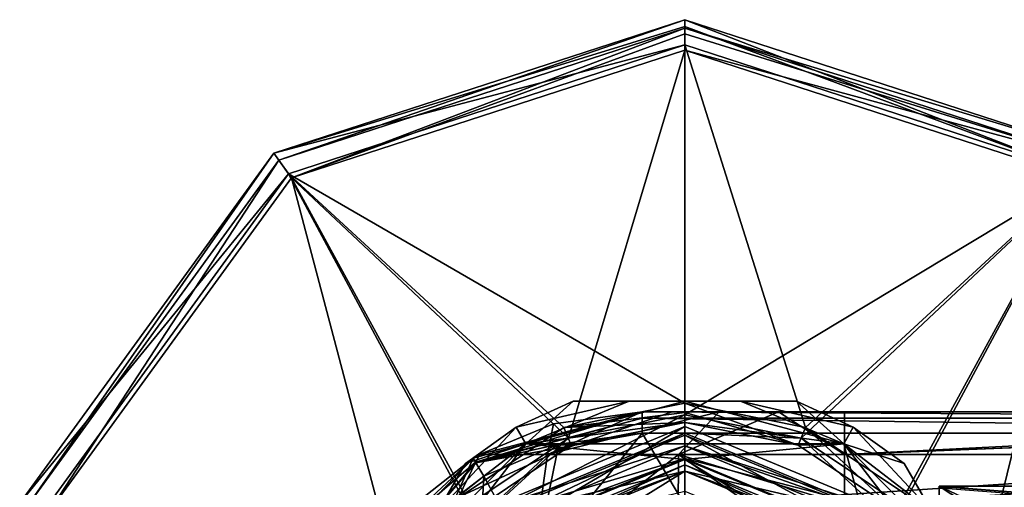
# Model space of a CAD drawing. Header units: millimetres. Extents: x -106 to 198, y -388 to 267.
# Tile 28 of 256: x -106 to -60, y 31 to 54. Entities that reach past the tile are written whole.
import ezdxf

# ---------------------------------------------------------------- set-up
doc = ezdxf.new("R2010")
doc.units = ezdxf.units.MM
doc.header["$LTSCALE"] = 52.148148
for name, color, linetype in [('106', 7, 'CONTINUOUS'), ('125', 7, 'CONTINUOUS'), ('126', 7, 'CONTINUOUS'), ('130', 7, 'CONTINUOUS'), ('145', 7, 'CONTINUOUS'), ('146', 7, 'CONTINUOUS'), ('18', 7, 'CONTINUOUS'), ('218', 7, 'CONTINUOUS'), ('227', 7, 'CONTINUOUS'), ('5474', 7, 'CONTINUOUS'), ('5475', 7, 'CONTINUOUS'), ('5476', 7, 'CONTINUOUS'), ('5477', 7, 'CONTINUOUS'), ('5478', 7, 'CONTINUOUS'), ('5479', 7, 'CONTINUOUS'), ('5480', 7, 'CONTINUOUS'), ('5481', 7, 'CONTINUOUS'), ('5482', 7, 'CONTINUOUS'), ('5483', 7, 'CONTINUOUS'), ('5484', 7, 'CONTINUOUS'), ('5485', 7, 'CONTINUOUS'), ('5486', 7, 'CONTINUOUS'), ('5487', 7, 'CONTINUOUS'), ('5488', 7, 'CONTINUOUS'), ('5489', 7, 'CONTINUOUS'), ('5490', 7, 'CONTINUOUS'), ('5491', 7, 'CONTINUOUS'), ('5492', 7, 'CONTINUOUS'), ('5493', 7, 'CONTINUOUS'), ('5494', 7, 'CONTINUOUS'), ('5495', 7, 'CONTINUOUS'), ('5519', 7, 'CONTINUOUS'), ('5531', 7, 'CONTINUOUS'), ('5636', 7, 'CONTINUOUS'), ('5637', 7, 'CONTINUOUS'), ('5643', 7, 'CONTINUOUS'), ('5644', 7, 'CONTINUOUS'), ('5647', 7, 'CONTINUOUS'), ('5648', 7, 'CONTINUOUS'), ('700', 7, 'CONTINUOUS'), ('701', 7, 'CONTINUOUS'), ('736', 7, 'CONTINUOUS'), ('738', 7, 'CONTINUOUS'), ('769', 7, 'CONTINUOUS'), ('771', 7, 'CONTINUOUS'), ('772', 7, 'CONTINUOUS'), ('773', 7, 'CONTINUOUS'), ('777', 7, 'CONTINUOUS'), ('780', 7, 'CONTINUOUS'), ('781', 7, 'CONTINUOUS'), ('782', 7, 'CONTINUOUS'), ('788', 7, 'CONTINUOUS'), ('789', 7, 'CONTINUOUS'), ('793', 7, 'CONTINUOUS'), ('9', 7, 'CONTINUOUS')]:
    doc.layers.add(name, color=color, linetype=linetype)

msp = doc.modelspace()

# ---------------------------------------------------------------- linework, layer by layer
at = {"layer": '106', "linetype": 'CONTINUOUS'}
for points in [[(-23.452, 35, -19.5), (-23.452, 34.707, -20.207), (-77.006, 35, -19.5), (-23.452, 35, -19.5)], [(-77.006, 35, -19.5), (-23.452, 34.707, -20.207), (-77.006, 34.707, -20.207), (-77.006, 35, -19.5)], [(-23.452, 34, -20.5), (-77.006, 34, -20.5), (-77.006, 34.707, -20.207), (-23.452, 34, -20.5)], [(-23.452, 34.707, -20.207), (-23.452, 34, -20.5), (-77.006, 34.707, -20.207), (-23.452, 34.707, -20.207)]]:
    msp.add_3dface(points, dxfattribs=at)
at = {"layer": '125', "linetype": 'CONTINUOUS'}
for points in [[(-81.478, 32.99, -12.014), (-77.006, 35, -19.5), (-81.198, 34.438, -19.441), (-81.478, 32.99, -12.014)], [(-77.006, 35, -19.5), (-81.478, 32.99, -12.014), (-75.6, 35, -16.682), (-77.006, 35, -19.5)], [(-81.478, 32.99, -12.014), (-75.301, 32.99, -6.852), (-73.382, 35, -14.437), (-81.478, 32.99, -12.014)], [(-75.6, 35, -16.682), (-81.478, 32.99, -12.014), (-73.382, 35, -14.437), (-75.6, 35, -16.682)], [(-75.301, 32.99, -6.852), (-67.467, 32.99, -5), (-70.576, 35, -12.995), (-75.301, 32.99, -6.852)], [(-73.382, 35, -14.437), (-75.301, 32.99, -6.852), (-70.576, 35, -12.995), (-73.382, 35, -14.437)], [(-70.576, 35, -12.995), (-67.467, 32.99, -5), (-67.467, 35, -12.5), (-70.576, 35, -12.995)], [(-84.693, 32.99, -19.412), (-81.478, 32.99, -12.014), (-81.198, 34.438, -19.441), (-84.693, 32.99, -19.412)], [(-84.693, 32.99, -19.412), (-84.993, 32.815, -19.41), (-87.381, 27.493, -11.003), (-84.693, 32.99, -19.412)], [(-81.478, 32.99, -12.014), (-84.693, 32.99, -19.412), (-87.381, 27.493, -11.003), (-81.478, 32.99, -12.014)], [(-82.247, 27.493, -4.885), (-81.478, 32.99, -12.014), (-87.381, 27.493, -11.003), (-82.247, 27.493, -4.885)], [(-75.301, 32.99, -6.852), (-81.478, 32.99, -12.014), (-82.247, 27.493, -4.885), (-75.301, 32.99, -6.852)], [(-75.332, 27.493, -0.892), (-75.301, 32.99, -6.852), (-82.247, 27.493, -4.885), (-75.332, 27.493, -0.892)], [(-67.467, 27.493, 0.494), (-75.301, 32.99, -6.852), (-75.332, 27.493, -0.892), (-67.467, 27.493, 0.494)], [(-67.467, 32.99, -5), (-75.301, 32.99, -6.852), (-67.467, 30.607, -1.893), (-67.467, 32.99, -5)], [(-67.467, 30.607, -1.893), (-75.301, 32.99, -6.852), (-67.467, 27.493, 0.494), (-67.467, 30.607, -1.893)], [(-87.381, 27.493, -11.003), (-84.993, 32.815, -19.41), (-90.112, 27.493, -18.507), (-87.381, 27.493, -11.003)]]:
    msp.add_3dface(points, dxfattribs=at)
at = {"layer": '126', "linetype": 'CONTINUOUS'}
for points in [[(-67.467, 32.99, -5), (-27.821, 35, -12.5), (-67.467, 35, -12.5), (-67.467, 32.99, -5)], [(-27.821, 35, -12.5), (-67.467, 32.99, -5), (-29.873, 34.509, -8.693), (-27.821, 35, -12.5)], [(-29.873, 34.509, -8.693), (-67.467, 32.99, -5), (-29.889, 34.496, -8.645), (-29.873, 34.509, -8.693)], [(-29.889, 34.496, -8.645), (-67.467, 32.99, -5), (-30.5, 32.99, -5), (-29.889, 34.496, -8.645)], [(-67.467, 32.99, -5), (-67.467, 30.607, -1.893), (-30.5, 32.99, -5), (-67.467, 32.99, -5)], [(-30.5, 32.99, -5), (-67.467, 30.607, -1.893), (-30.355, 31.783, -3.218), (-30.5, 32.99, -5)], [(-30.355, 31.783, -3.218), (-67.467, 30.607, -1.893), (-29.92, 30.142, -1.448), (-30.355, 31.783, -3.218)]]:
    msp.add_3dface(points, dxfattribs=at)
at = {"layer": '130', "linetype": 'CONTINUOUS'}
msp.add_3dface([(-90.112, 27.493, -18.507), (-84.993, 32.815, -19.41), (-88.038, 30.408, -19.375), (-90.112, 27.493, -18.507)], dxfattribs=at)
at = {"layer": '145', "linetype": 'CONTINUOUS'}
for points in [[(-77.006, 35, -19.5), (-84.993, 32.815, -19.41), (-84.693, 32.99, -19.412), (-77.006, 35, -19.5)], [(-84.993, 32.815, -19.41), (-77.006, 35, -19.5), (-84.875, 32.618, -20.143), (-84.993, 32.815, -19.41)], [(-77.006, 35, -19.5), (-77.006, 34.707, -20.207), (-84.875, 32.618, -20.143), (-77.006, 35, -19.5)], [(-77.006, 35, -19.5), (-84.693, 32.99, -19.412), (-81.198, 34.438, -19.441), (-77.006, 35, -19.5)], [(-84.875, 32.618, -20.143), (-77.006, 34.707, -20.207), (-84.86, 32.594, -20.174), (-84.875, 32.618, -20.143)], [(-77.006, 34.707, -20.207), (-77.006, 34, -20.5), (-84.86, 32.594, -20.174), (-77.006, 34.707, -20.207)], [(-77.006, 34, -20.5), (-80.937, 33.474, -20.5), (-84.86, 32.594, -20.174), (-77.006, 34, -20.5)], [(-80.937, 33.474, -20.5), (-84.481, 31.961, -20.5), (-84.86, 32.594, -20.174), (-80.937, 33.474, -20.5)]]:
    msp.add_3dface(points, dxfattribs=at)
at = {"layer": '146', "linetype": 'CONTINUOUS'}
for points in [[(-88.038, 30.408, -19.375), (-84.993, 32.815, -19.41), (-88.699, 29.337, -20.143), (-88.038, 30.408, -19.375)], [(-84.993, 32.815, -19.41), (-84.875, 32.618, -20.143), (-88.699, 29.337, -20.143), (-84.993, 32.815, -19.41)], [(-84.875, 32.618, -20.143), (-87.323, 29.72, -20.5), (-88.699, 29.337, -20.143), (-84.875, 32.618, -20.143)], [(-87.323, 29.72, -20.5), (-84.875, 32.618, -20.143), (-84.86, 32.594, -20.174), (-87.323, 29.72, -20.5)], [(-84.481, 31.961, -20.5), (-87.323, 29.72, -20.5), (-84.86, 32.594, -20.174), (-84.481, 31.961, -20.5)]]:
    msp.add_3dface(points, dxfattribs=at)
at = {"layer": '18', "linetype": 'CONTINUOUS'}
for points in [[(-63, 7.059, -17), (-20.409, 3.517, -17), (-63, 31.5, -17), (-63, 7.059, -17)], [(-63, 31.5, -17), (-20.409, 3.517, -17), (-20.5, 11.5, -17), (-63, 31.5, -17)], [(-20.5, 31.5, -17), (-63, 31.5, -17), (-20.5, 11.5, -17), (-20.5, 31.5, -17)]]:
    msp.add_3dface(points, dxfattribs=at)
at = {"layer": '218', "linetype": 'CONTINUOUS'}
for points in [[(-20.5, 31.5, -12.5), (-20.5, 28.132, -4.368), (-63, 31.5, -12.5), (-20.5, 31.5, -12.5)], [(-63, 31.5, -12.5), (-20.5, 28.132, -4.368), (-63, 31.475, -11.748), (-63, 31.5, -12.5)], [(-20.5, 28.132, -4.368), (-63, 31.402, -11), (-63, 31.475, -11.748), (-20.5, 28.132, -4.368)]]:
    msp.add_3dface(points, dxfattribs=at)
at = {"layer": '227', "linetype": 'CONTINUOUS'}
for points in [[(-63, 7.059, -17), (-63, 31.5, -17), (-63, 7.059, -12.5), (-63, 7.059, -17)], [(-63, 7.059, -12.5), (-63, 31.5, -17), (-63, 7.084, -11.748), (-63, 7.059, -12.5)], [(-63, 31.5, -17), (-63, 7.158, -11), (-63, 7.084, -11.748), (-63, 31.5, -17)], [(-63, 7.158, -11), (-63, 31.5, -17), (-63, 31.402, -11), (-63, 7.158, -11)], [(-63, 31.402, -11), (-63, 31.5, -17), (-63, 31.475, -11.748), (-63, 31.402, -11)], [(-63, 31.5, -17), (-63, 31.5, -12.5), (-63, 31.475, -11.748), (-63, 31.5, -17)]]:
    msp.add_3dface(points, dxfattribs=at)
at = {"layer": '5474', "linetype": 'CONTINUOUS'}
for points in [[(-75, 53.5, -56), (-94.397, 47.198, -56), (-75, 53.5, -51.492), (-75, 53.5, -56)], [(-75, 53.5, -51.492), (-94.397, 47.198, -56), (-94.397, 47.198, -51.492), (-75, 53.5, -51.492)], [(-94.397, 47.198, -56), (-106.385, 30.698, -56), (-94.397, 47.198, -51.492), (-94.397, 47.198, -56)], [(-94.397, 47.198, -51.492), (-106.385, 30.698, -56), (-106.385, 30.698, -51.492), (-94.397, 47.198, -51.492)]]:
    msp.add_3dface(points, dxfattribs=at)
at = {"layer": '5475', "linetype": 'CONTINUOUS'}
for points in [[(-94.162, 46.874, -56), (-75, 53.1, -56), (-94.162, 46.874, -51.503), (-94.162, 46.874, -56)], [(-94.162, 46.874, -51.503), (-75, 53.1, -56), (-75, 53.1, -51.503), (-94.162, 46.874, -51.503)], [(-106.004, 30.574, -56), (-94.162, 46.874, -56), (-106.004, 30.574, -51.503), (-106.004, 30.574, -56)], [(-106.004, 30.574, -51.503), (-94.162, 46.874, -56), (-94.162, 46.874, -51.503), (-106.004, 30.574, -51.503)]]:
    msp.add_3dface(points, dxfattribs=at)
at = {"layer": '5476', "linetype": 'CONTINUOUS'}
for points in [[(-84.546, 30.046, -36.4), (-75, 34, -36.4), (-84.546, 30.046, -40), (-84.546, 30.046, -36.4)], [(-84.546, 30.046, -40), (-75, 34, -36.4), (-75, 34, -40), (-84.546, 30.046, -40)]]:
    msp.add_3dface(points, dxfattribs=at)
at = {"layer": '5477', "linetype": 'CONTINUOUS'}
for points in [[(-84.546, 30.046, -40), (-75, 34, -40), (-84.122, 29.622, -40), (-84.546, 30.046, -40)], [(-75, 34, -40), (-75, 33.4, -40), (-84.122, 29.622, -40), (-75, 34, -40)], [(-75, 34, -40), (-65.454, 30.046, -40), (-75, 33.4, -40), (-75, 34, -40)], [(-75, 33.4, -40), (-65.454, 30.046, -40), (-65.878, 29.622, -40), (-75, 33.4, -40)]]:
    msp.add_3dface(points, dxfattribs=at)
at = {"layer": '5478', "linetype": 'CONTINUOUS'}
for points in [[(-84.122, 29.622, -40), (-75, 33.4, -40), (-84.122, 29.622, -36), (-84.122, 29.622, -40)], [(-84.122, 29.622, -36), (-75, 33.4, -40), (-75, 33.4, -36), (-84.122, 29.622, -36)]]:
    msp.add_3dface(points, dxfattribs=at)
at = {"layer": '5479', "linetype": 'CONTINUOUS'}
for points in [[(-75, 53.5, -56), (-75, 53.5, -51.492), (-55.603, 47.198, -51.492), (-75, 53.5, -56)], [(-55.603, 47.198, -56), (-75, 53.5, -56), (-55.603, 47.198, -51.492), (-55.603, 47.198, -56)]]:
    msp.add_3dface(points, dxfattribs=at)
at = {"layer": '5480', "linetype": 'CONTINUOUS'}
for points in [[(-75, 53.1, -51.503), (-75, 53.1, -56), (-55.838, 46.874, -56), (-75, 53.1, -51.503)], [(-55.838, 46.874, -51.503), (-75, 53.1, -51.503), (-55.838, 46.874, -56), (-55.838, 46.874, -51.503)]]:
    msp.add_3dface(points, dxfattribs=at)
at = {"layer": '5481', "linetype": 'CONTINUOUS'}
for points in [[(-75, 34, -40), (-75, 34, -36.4), (-65.454, 30.046, -36.4), (-75, 34, -40)], [(-65.454, 30.046, -40), (-75, 34, -40), (-65.454, 30.046, -36.4), (-65.454, 30.046, -40)]]:
    msp.add_3dface(points, dxfattribs=at)
at = {"layer": '5482', "linetype": 'CONTINUOUS'}
for points in [[(-75, 33.4, -40), (-65.878, 29.622, -40), (-75, 33.4, -36), (-75, 33.4, -40)], [(-75, 33.4, -36), (-65.878, 29.622, -40), (-65.878, 29.622, -36), (-75, 33.4, -36)]]:
    msp.add_3dface(points, dxfattribs=at)
at = {"layer": '5483', "linetype": 'CONTINUOUS'}
for points in [[(-94.397, 47.198, -56), (-75, 53.5, -56), (-94.162, 46.874, -56), (-94.397, 47.198, -56)], [(-75, 53.5, -56), (-75, 53.1, -56), (-94.162, 46.874, -56), (-75, 53.5, -56)], [(-75, 53.1, -56), (-75, 53.5, -56), (-55.603, 47.198, -56), (-75, 53.1, -56)], [(-75, 53.1, -56), (-55.603, 47.198, -56), (-55.838, 46.874, -56), (-75, 53.1, -56)], [(-106.385, 30.698, -56), (-94.397, 47.198, -56), (-106.004, 30.574, -56), (-106.385, 30.698, -56)], [(-94.397, 47.198, -56), (-94.162, 46.874, -56), (-106.004, 30.574, -56), (-94.397, 47.198, -56)]]:
    msp.add_3dface(points, dxfattribs=at)
at = {"layer": '5484', "linetype": 'CONTINUOUS'}
for points in [[(-75, 52.31, -49.1), (-93.698, 46.235, -49.1), (-75, 35.402, -36.304), (-75, 52.31, -49.1)], [(-93.698, 46.235, -49.1), (-105.253, 30.33, -49.1), (-85.537, 31.037, -36.304), (-93.698, 46.235, -49.1)], [(-75, 35.402, -36.304), (-93.698, 46.235, -49.1), (-80.703, 34.267, -36.304), (-75, 35.402, -36.304)], [(-80.703, 34.267, -36.304), (-93.698, 46.235, -49.1), (-85.537, 31.037, -36.304), (-80.703, 34.267, -36.304)]]:
    msp.add_3dface(points, dxfattribs=at)
at = {"layer": '5485', "linetype": 'CONTINUOUS'}
for points in [[(-75, 52.31, -49.1), (-75, 35.402, -36.304), (-69.297, 34.267, -36.304), (-75, 52.31, -49.1)], [(-56.302, 46.235, -49.1), (-75, 52.31, -49.1), (-69.297, 34.267, -36.304), (-56.302, 46.235, -49.1)], [(-64.463, 31.037, -36.304), (-56.302, 46.235, -49.1), (-69.297, 34.267, -36.304), (-64.463, 31.037, -36.304)], [(-61.233, 26.203, -36.304), (-56.302, 46.235, -49.1), (-64.463, 31.037, -36.304), (-61.233, 26.203, -36.304)], [(-44.747, 30.33, -49.1), (-56.302, 46.235, -49.1), (-61.233, 26.203, -36.304), (-44.747, 30.33, -49.1)]]:
    msp.add_3dface(points, dxfattribs=at)
at = {"layer": '5486', "linetype": 'CONTINUOUS'}
for points in [[(-55.603, 47.198, -51.492), (-75, 53.5, -51.492), (-56.302, 46.235, -49.1), (-55.603, 47.198, -51.492)], [(-56.302, 46.235, -49.1), (-75, 53.5, -51.492), (-75, 53.186, -50.156), (-56.302, 46.235, -49.1)], [(-75, 52.31, -49.1), (-56.302, 46.235, -49.1), (-75, 53.186, -50.156), (-75, 52.31, -49.1)]]:
    msp.add_3dface(points, dxfattribs=at)
at = {"layer": '5487', "linetype": 'CONTINUOUS'}
for points in [[(-75, 53.5, -51.492), (-94.397, 47.198, -51.492), (-75, 53.186, -50.156), (-75, 53.5, -51.492)], [(-94.397, 47.198, -51.492), (-75, 52.31, -49.1), (-75, 53.186, -50.156), (-94.397, 47.198, -51.492)], [(-94.397, 47.198, -51.492), (-93.698, 46.235, -49.1), (-75, 52.31, -49.1), (-94.397, 47.198, -51.492)], [(-94.397, 47.198, -51.492), (-106.385, 30.698, -51.492), (-93.698, 46.235, -49.1), (-94.397, 47.198, -51.492)], [(-106.385, 30.698, -51.492), (-105.253, 30.33, -49.1), (-93.698, 46.235, -49.1), (-106.385, 30.698, -51.492)]]:
    msp.add_3dface(points, dxfattribs=at)
at = {"layer": '5488', "linetype": 'CONTINUOUS'}
for points in [[(-93.556, 46.04, -49.43), (-75, 52.069, -49.43), (-80.492, 33.759, -36.4), (-93.556, 46.04, -49.43)], [(-80.492, 33.759, -36.4), (-75, 52.069, -49.43), (-75, 34.851, -36.4), (-80.492, 33.759, -36.4)], [(-105.024, 30.255, -49.43), (-93.556, 46.04, -49.43), (-88.259, 25.992, -36.4), (-105.024, 30.255, -49.43)], [(-88.259, 25.992, -36.4), (-93.556, 46.04, -49.43), (-85.148, 30.648, -36.4), (-88.259, 25.992, -36.4)], [(-85.148, 30.648, -36.4), (-93.556, 46.04, -49.43), (-80.492, 33.759, -36.4), (-85.148, 30.648, -36.4)]]:
    msp.add_3dface(points, dxfattribs=at)
at = {"layer": '5489', "linetype": 'CONTINUOUS'}
for points in [[(-75, 34, -36.4), (-84.546, 30.046, -36.4), (-75, 34.851, -36.4), (-75, 34, -36.4)], [(-84.546, 30.046, -36.4), (-80.492, 33.759, -36.4), (-75, 34.851, -36.4), (-84.546, 30.046, -36.4)], [(-75, 34, -36.4), (-75, 34.851, -36.4), (-69.508, 33.759, -36.4), (-75, 34, -36.4)], [(-65.454, 30.046, -36.4), (-75, 34, -36.4), (-69.508, 33.759, -36.4), (-65.454, 30.046, -36.4)], [(-84.546, 30.046, -36.4), (-85.148, 30.648, -36.4), (-80.492, 33.759, -36.4), (-84.546, 30.046, -36.4)], [(-64.852, 30.648, -36.4), (-65.454, 30.046, -36.4), (-69.508, 33.759, -36.4), (-64.852, 30.648, -36.4)]]:
    msp.add_3dface(points, dxfattribs=at)
at = {"layer": '5490', "linetype": 'CONTINUOUS'}
for points in [[(-75, 34.3, -36), (-84.758, 30.258, -36), (-75, 33.4, -36), (-75, 34.3, -36)], [(-65.242, 30.258, -36), (-75, 34.3, -36), (-75, 33.4, -36), (-65.242, 30.258, -36)], [(-84.758, 30.258, -36), (-84.122, 29.622, -36), (-75, 33.4, -36), (-84.758, 30.258, -36)], [(-65.242, 30.258, -36), (-75, 33.4, -36), (-65.878, 29.622, -36), (-65.242, 30.258, -36)]]:
    msp.add_3dface(points, dxfattribs=at)
at = {"layer": '5491', "linetype": 'CONTINUOUS'}
for points in [[(-75, 34.851, -36.4), (-75, 52.069, -49.43), (-56.444, 46.04, -49.43), (-75, 34.851, -36.4)], [(-69.508, 33.759, -36.4), (-75, 34.851, -36.4), (-56.444, 46.04, -49.43), (-69.508, 33.759, -36.4)], [(-64.852, 30.648, -36.4), (-69.508, 33.759, -36.4), (-56.444, 46.04, -49.43), (-64.852, 30.648, -36.4)], [(-44.976, 30.255, -49.43), (-64.852, 30.648, -36.4), (-56.444, 46.04, -49.43), (-44.976, 30.255, -49.43)]]:
    msp.add_3dface(points, dxfattribs=at)
at = {"layer": '5492', "linetype": 'CONTINUOUS'}
for points in [[(-75, 53.1, -51.503), (-55.838, 46.874, -51.503), (-75, 52.828, -50.345), (-75, 53.1, -51.503)], [(-55.838, 46.874, -51.503), (-75, 52.069, -49.43), (-75, 52.828, -50.345), (-55.838, 46.874, -51.503)], [(-75, 52.069, -49.43), (-55.838, 46.874, -51.503), (-56.444, 46.04, -49.43), (-75, 52.069, -49.43)]]:
    msp.add_3dface(points, dxfattribs=at)
at = {"layer": '5493', "linetype": 'CONTINUOUS'}
for points in [[(-94.162, 46.874, -51.503), (-75, 53.1, -51.503), (-93.556, 46.04, -49.43), (-94.162, 46.874, -51.503)], [(-93.556, 46.04, -49.43), (-75, 53.1, -51.503), (-75, 52.828, -50.345), (-93.556, 46.04, -49.43)], [(-75, 52.069, -49.43), (-93.556, 46.04, -49.43), (-75, 52.828, -50.345), (-75, 52.069, -49.43)], [(-106.004, 30.574, -51.503), (-94.162, 46.874, -51.503), (-105.024, 30.255, -49.43), (-106.004, 30.574, -51.503)], [(-94.162, 46.874, -51.503), (-93.556, 46.04, -49.43), (-105.024, 30.255, -49.43), (-94.162, 46.874, -51.503)]]:
    msp.add_3dface(points, dxfattribs=at)
at = {"layer": '5494', "linetype": 'CONTINUOUS'}
for points in [[(-75, 35.402, -36.304), (-80.703, 34.267, -36.304), (-75, 34.974, -36.078), (-75, 35.402, -36.304)], [(-80.703, 34.267, -36.304), (-75, 34.496, -36), (-75, 34.974, -36.078), (-80.703, 34.267, -36.304)], [(-80.356, 33.431, -36), (-75, 34.496, -36), (-80.703, 34.267, -36.304), (-80.356, 33.431, -36)], [(-80.356, 33.431, -36), (-80.703, 34.267, -36.304), (-85.537, 31.037, -36.304), (-80.356, 33.431, -36)], [(-84.897, 30.397, -36), (-80.356, 33.431, -36), (-85.537, 31.037, -36.304), (-84.897, 30.397, -36)]]:
    msp.add_3dface(points, dxfattribs=at)
at = {"layer": '5495', "linetype": 'CONTINUOUS'}
for points in [[(-75, 35.402, -36.304), (-69.644, 33.431, -36), (-69.297, 34.267, -36.304), (-75, 35.402, -36.304)], [(-69.644, 33.431, -36), (-75, 35.402, -36.304), (-75, 34.974, -36.078), (-69.644, 33.431, -36)], [(-75, 34.496, -36), (-69.644, 33.431, -36), (-75, 34.974, -36.078), (-75, 34.496, -36)], [(-69.644, 33.431, -36), (-65.103, 30.397, -36), (-69.297, 34.267, -36.304), (-69.644, 33.431, -36)], [(-65.103, 30.397, -36), (-64.463, 31.037, -36.304), (-69.297, 34.267, -36.304), (-65.103, 30.397, -36)]]:
    msp.add_3dface(points, dxfattribs=at)
at = {"layer": '5519', "linetype": 'CONTINUOUS'}
for points in [[(-25.875, 35, -16.148), (-23.452, 35, -19.5), (-77.006, 35, -19.5), (-25.875, 35, -16.148)], [(-27.821, 35, -12.5), (-25.875, 35, -16.148), (-77.006, 35, -19.5), (-27.821, 35, -12.5)], [(-27.821, 35, -12.5), (-77.006, 35, -19.5), (-67.467, 35, -12.5), (-27.821, 35, -12.5)], [(-77.006, 35, -19.5), (-75.6, 35, -16.682), (-73.382, 35, -14.437), (-77.006, 35, -19.5)], [(-77.006, 35, -19.5), (-73.382, 35, -14.437), (-70.576, 35, -12.995), (-77.006, 35, -19.5)], [(-77.006, 35, -19.5), (-70.576, 35, -12.995), (-67.467, 35, -12.5), (-77.006, 35, -19.5)]]:
    msp.add_3dface(points, dxfattribs=at)
at = {"layer": '5531', "linetype": 'CONTINUOUS'}
for points in [[(-63, 31.5, -17), (-20.5, 31.5, -17), (-63, 31.5, -12.5), (-63, 31.5, -17)], [(-20.5, 31.5, -17), (-20.5, 31.5, -12.5), (-63, 31.5, -12.5), (-20.5, 31.5, -17)]]:
    msp.add_3dface(points, dxfattribs=at)
at = {"layer": '5636', "linetype": 'CONTINUOUS'}
for points in [[(-80.274, 35.5, -22.52), (-80.274, 35.5, -35.48), (-82.95, 34.27, -35.48), (-80.274, 35.5, -22.52)], [(-82.95, 34.27, -22.52), (-80.274, 35.5, -22.52), (-82.95, 34.27, -35.48), (-82.95, 34.27, -22.52)], [(-85.354, 32.567, -35.48), (-85.354, 32.567, -22.52), (-82.95, 34.27, -22.52), (-85.354, 32.567, -35.48)], [(-85.354, 32.567, -35.48), (-82.95, 34.27, -22.52), (-82.95, 34.27, -35.48), (-85.354, 32.567, -35.48)]]:
    msp.add_3dface(points, dxfattribs=at)
at = {"layer": '5637', "linetype": 'CONTINUOUS'}
for points in [[(-69.726, 35.5, -35.48), (-69.726, 35.5, -22.52), (-67.05, 34.27, -22.52), (-69.726, 35.5, -35.48)], [(-69.726, 35.5, -35.48), (-67.05, 34.27, -22.52), (-67.05, 34.27, -35.48), (-69.726, 35.5, -35.48)], [(-64.646, 32.567, -22.52), (-64.646, 32.567, -35.48), (-67.05, 34.27, -35.48), (-64.646, 32.567, -22.52)], [(-67.05, 34.27, -22.52), (-64.646, 32.567, -22.52), (-67.05, 34.27, -35.48), (-67.05, 34.27, -22.52)]]:
    msp.add_3dface(points, dxfattribs=at)
at = {"layer": '5643', "linetype": 'CONTINUOUS'}
for points in [[(-80.274, 35.5, -35.48), (-82.5, 33.49, -36), (-82.95, 34.27, -35.48), (-80.274, 35.5, -35.48)], [(-75, 35.5, -36), (-82.5, 33.49, -36), (-77.63, 35.5, -35.868), (-75, 35.5, -36)], [(-82.5, 33.49, -36), (-80.274, 35.5, -35.48), (-77.63, 35.5, -35.868), (-82.5, 33.49, -36)], [(-82.5, 33.49, -36), (-86.674, 30.279, -35.868), (-82.95, 34.27, -35.48), (-82.5, 33.49, -36)], [(-86.674, 30.279, -35.868), (-85.354, 32.567, -35.48), (-82.95, 34.27, -35.48), (-86.674, 30.279, -35.868)], [(-82.5, 33.49, -36), (-87.99, 28, -36), (-86.674, 30.279, -35.868), (-82.5, 33.49, -36)]]:
    msp.add_3dface(points, dxfattribs=at)
at = {"layer": '5644', "linetype": 'CONTINUOUS'}
for points in [[(-67.5, 33.49, -36), (-75, 35.5, -36), (-72.368, 35.5, -35.868), (-67.5, 33.49, -36)], [(-67.5, 33.49, -36), (-72.368, 35.5, -35.868), (-67.05, 34.27, -35.48), (-67.5, 33.49, -36)], [(-72.368, 35.5, -35.868), (-69.726, 35.5, -35.48), (-67.05, 34.27, -35.48), (-72.368, 35.5, -35.868)], [(-64.646, 32.567, -35.48), (-67.5, 33.49, -36), (-67.05, 34.27, -35.48), (-64.646, 32.567, -35.48)], [(-62.01, 28, -36), (-67.5, 33.49, -36), (-63.325, 30.278, -35.868), (-62.01, 28, -36)], [(-67.5, 33.49, -36), (-64.646, 32.567, -35.48), (-63.325, 30.278, -35.868), (-67.5, 33.49, -36)]]:
    msp.add_3dface(points, dxfattribs=at)
at = {"layer": '5647', "linetype": 'CONTINUOUS'}
for points in [[(-82.5, 33.49, -22), (-77.63, 35.5, -22.132), (-82.95, 34.27, -22.52), (-82.5, 33.49, -22)], [(-77.63, 35.5, -22.132), (-80.274, 35.5, -22.52), (-82.95, 34.27, -22.52), (-77.63, 35.5, -22.132)], [(-82.5, 33.49, -22), (-75, 35.5, -22), (-77.63, 35.5, -22.132), (-82.5, 33.49, -22)], [(-85.354, 32.567, -22.52), (-82.5, 33.49, -22), (-82.95, 34.27, -22.52), (-85.354, 32.567, -22.52)], [(-87.99, 28, -22), (-82.5, 33.49, -22), (-86.674, 30.279, -22.132), (-87.99, 28, -22)], [(-82.5, 33.49, -22), (-85.354, 32.567, -22.52), (-86.674, 30.279, -22.132), (-82.5, 33.49, -22)]]:
    msp.add_3dface(points, dxfattribs=at)
at = {"layer": '5648', "linetype": 'CONTINUOUS'}
for points in [[(-75, 35.5, -22), (-67.5, 33.49, -22), (-72.368, 35.5, -22.132), (-75, 35.5, -22)], [(-67.5, 33.49, -22), (-69.726, 35.5, -22.52), (-72.368, 35.5, -22.132), (-67.5, 33.49, -22)], [(-69.726, 35.5, -22.52), (-67.5, 33.49, -22), (-67.05, 34.27, -22.52), (-69.726, 35.5, -22.52)], [(-67.5, 33.49, -22), (-63.325, 30.278, -22.132), (-67.05, 34.27, -22.52), (-67.5, 33.49, -22)], [(-63.325, 30.278, -22.132), (-64.646, 32.567, -22.52), (-67.05, 34.27, -22.52), (-63.325, 30.278, -22.132)], [(-67.5, 33.49, -22), (-62.01, 28, -22), (-63.325, 30.278, -22.132), (-67.5, 33.49, -22)]]:
    msp.add_3dface(points, dxfattribs=at)
at = {"layer": '700', "linetype": 'CONTINUOUS'}
for points in [[(-75, 32.2, -28.5), (-82.213, 27.713, -28.5), (-83.273, 28.773, -28.5), (-75, 32.2, -28.5)], [(-75, 30.701, -28.5), (-82.213, 27.713, -28.5), (-75, 32.2, -28.5), (-75, 30.701, -28.5)], [(-66.727, 28.773, -28.5), (-75, 30.701, -28.5), (-75, 32.2, -28.5), (-66.727, 28.773, -28.5)]]:
    msp.add_3dface(points, dxfattribs=at)
at = {"layer": '701', "linetype": 'CONTINUOUS'}
for points in [[(-83.485, 28.985, -25.3), (-75, 32.5, -25.3), (-83.485, 28.985, -28.2), (-83.485, 28.985, -25.3)], [(-83.485, 28.985, -28.2), (-75, 32.5, -25.3), (-75, 32.5, -28.2), (-83.485, 28.985, -28.2)], [(-75, 32.5, -25.3), (-66.515, 28.985, -25.3), (-75, 32.5, -28.2), (-75, 32.5, -25.3)], [(-75, 32.5, -28.2), (-66.515, 28.985, -25.3), (-66.515, 28.985, -28.2), (-75, 32.5, -28.2)]]:
    msp.add_3dface(points, dxfattribs=at)
at = {"layer": '736', "linetype": 'CONTINUOUS'}
for points in [[(-83.273, 28.773, -28.5), (-83.485, 28.985, -28.2), (-75, 32.5, -28.2), (-83.273, 28.773, -28.5)], [(-75, 32.2, -28.5), (-83.273, 28.773, -28.5), (-75, 32.5, -28.2), (-75, 32.2, -28.5)], [(-75, 32.2, -28.5), (-75, 32.5, -28.2), (-66.515, 28.985, -28.2), (-75, 32.2, -28.5)], [(-66.727, 28.773, -28.5), (-75, 32.2, -28.5), (-66.515, 28.985, -28.2), (-66.727, 28.773, -28.5)]]:
    msp.add_3dface(points, dxfattribs=at)
at = {"layer": '738', "linetype": 'CONTINUOUS'}
for points in [[(-75, 32.5, -25.3), (-83.485, 28.985, -25.3), (-75, 32.2, -25), (-75, 32.5, -25.3)], [(-75, 32.2, -25), (-83.485, 28.985, -25.3), (-83.273, 28.773, -25), (-75, 32.2, -25)], [(-66.515, 28.985, -25.3), (-75, 32.5, -25.3), (-66.727, 28.773, -25), (-66.515, 28.985, -25.3)], [(-66.727, 28.773, -25), (-75, 32.5, -25.3), (-75, 32.2, -25), (-66.727, 28.773, -25)]]:
    msp.add_3dface(points, dxfattribs=at)
at = {"layer": '769', "linetype": 'CONTINUOUS'}
for points in [[(-75, 35.5, -22), (-82.5, 33.49, -22), (-67.5, 33.49, -22), (-75, 35.5, -22)], [(-82.5, 33.49, -22), (-87.99, 28, -22), (-75, 32.75, -22), (-82.5, 33.49, -22)], [(-67.5, 33.49, -22), (-82.5, 33.49, -22), (-75, 32.75, -22), (-67.5, 33.49, -22)], [(-66.338, 29.162, -22), (-67.5, 33.49, -22), (-75, 32.75, -22), (-66.338, 29.162, -22)], [(-62.01, 28, -22), (-67.5, 33.49, -22), (-66.338, 29.162, -22), (-62.01, 28, -22)], [(-75, 32.75, -22), (-87.99, 28, -22), (-83.662, 29.162, -22), (-75, 32.75, -22)]]:
    msp.add_3dface(points, dxfattribs=at)
at = {"layer": '771', "linetype": 'CONTINUOUS'}
for points in [[(-75, 33.9, -25), (-75, 32.2, -25), (-84.475, 29.975, -25), (-75, 33.9, -25)], [(-65.525, 29.975, -25), (-75, 32.2, -25), (-75, 33.9, -25), (-65.525, 29.975, -25)], [(-75, 32.2, -25), (-83.273, 28.773, -25), (-84.475, 29.975, -25), (-75, 32.2, -25)], [(-66.727, 28.773, -25), (-75, 32.2, -25), (-65.525, 29.975, -25), (-66.727, 28.773, -25)]]:
    msp.add_3dface(points, dxfattribs=at)
at = {"layer": '772', "linetype": 'CONTINUOUS'}
for points in [[(-83.697, 29.197, -34.5), (-75, 32.8, -34.5), (-83.697, 29.197, -28.135), (-83.697, 29.197, -34.5)], [(-83.697, 29.197, -28.135), (-75, 32.8, -34.5), (-75, 32.8, -28.135), (-83.697, 29.197, -28.135)], [(-75, 32.8, -34.5), (-66.303, 29.197, -34.5), (-75, 32.8, -28.135), (-75, 32.8, -34.5)], [(-75, 32.8, -28.135), (-66.303, 29.197, -34.5), (-66.303, 29.197, -28.135), (-75, 32.8, -28.135)]]:
    msp.add_3dface(points, dxfattribs=at)
at = {"layer": '773', "linetype": 'CONTINUOUS'}
for points in [[(-82.5, 33.49, -36), (-75, 35.5, -36), (-75, 34.496, -36), (-82.5, 33.49, -36)], [(-75, 35.5, -36), (-67.5, 33.49, -36), (-75, 34.496, -36), (-75, 35.5, -36)], [(-82.5, 33.49, -36), (-75, 34.496, -36), (-80.356, 33.431, -36), (-82.5, 33.49, -36)], [(-75, 34.496, -36), (-67.5, 33.49, -36), (-69.644, 33.431, -36), (-75, 34.496, -36)], [(-87.99, 28, -36), (-82.5, 33.49, -36), (-84.897, 30.397, -36), (-87.99, 28, -36)], [(-84.897, 30.397, -36), (-82.5, 33.49, -36), (-80.356, 33.431, -36), (-84.897, 30.397, -36)], [(-69.644, 33.431, -36), (-67.5, 33.49, -36), (-65.103, 30.397, -36), (-69.644, 33.431, -36)], [(-67.5, 33.49, -36), (-62.01, 28, -36), (-65.103, 30.397, -36), (-67.5, 33.49, -36)]]:
    msp.add_3dface(points, dxfattribs=at)
at = {"layer": '777', "linetype": 'CONTINUOUS'}
for points in [[(-75, 34.3, -36), (-83.697, 29.197, -34.5), (-84.758, 30.258, -36), (-75, 34.3, -36)], [(-75, 32.8, -34.5), (-83.697, 29.197, -34.5), (-75, 34.3, -36), (-75, 32.8, -34.5)], [(-65.242, 30.258, -36), (-75, 32.8, -34.5), (-75, 34.3, -36), (-65.242, 30.258, -36)], [(-66.303, 29.197, -34.5), (-75, 32.8, -34.5), (-65.242, 30.258, -36), (-66.303, 29.197, -34.5)]]:
    msp.add_3dface(points, dxfattribs=at)
at = {"layer": '780', "linetype": 'CONTINUOUS'}
for points in [[(-63.325, 30.278, -35.868), (-64.646, 32.567, -35.48), (-60.694, 25.721, -35.868), (-63.325, 30.278, -35.868)], [(-60.694, 25.721, -35.868), (-64.646, 32.567, -35.48), (-59.373, 23.433, -35.48), (-60.694, 25.721, -35.868)], [(-59.373, 23.433, -35.48), (-64.646, 32.567, -35.48), (-64.646, 32.567, -22.52), (-59.373, 23.433, -35.48)], [(-59.373, 23.433, -22.52), (-59.373, 23.433, -35.48), (-64.646, 32.567, -22.52), (-59.373, 23.433, -22.52)], [(-63.325, 30.278, -22.132), (-59.373, 23.433, -22.52), (-64.646, 32.567, -22.52), (-63.325, 30.278, -22.132)]]:
    msp.add_3dface(points, dxfattribs=at)
at = {"layer": '781', "linetype": 'CONTINUOUS'}
for points in [[(-77.63, 35.5, -35.868), (-80.274, 35.5, -35.48), (-72.368, 35.5, -35.868), (-77.63, 35.5, -35.868)], [(-72.368, 35.5, -35.868), (-80.274, 35.5, -35.48), (-69.726, 35.5, -35.48), (-72.368, 35.5, -35.868)], [(-69.726, 35.5, -35.48), (-80.274, 35.5, -35.48), (-80.274, 35.5, -22.52), (-69.726, 35.5, -35.48)], [(-69.726, 35.5, -22.52), (-69.726, 35.5, -35.48), (-80.274, 35.5, -22.52), (-69.726, 35.5, -22.52)], [(-77.63, 35.5, -22.132), (-69.726, 35.5, -22.52), (-80.274, 35.5, -22.52), (-77.63, 35.5, -22.132)], [(-75, 35.5, -22), (-72.368, 35.5, -22.132), (-77.63, 35.5, -22.132), (-75, 35.5, -22)], [(-75, 35.5, -36), (-77.63, 35.5, -35.868), (-72.368, 35.5, -35.868), (-75, 35.5, -36)], [(-72.368, 35.5, -22.132), (-69.726, 35.5, -22.52), (-77.63, 35.5, -22.132), (-72.368, 35.5, -22.132)]]:
    msp.add_3dface(points, dxfattribs=at)
at = {"layer": '782', "linetype": 'CONTINUOUS'}
for points in [[(-90.627, 23.433, -35.48), (-90.627, 23.433, -22.52), (-85.354, 32.567, -35.48), (-90.627, 23.433, -35.48)], [(-86.674, 30.279, -35.868), (-90.627, 23.433, -35.48), (-85.354, 32.567, -35.48), (-86.674, 30.279, -35.868)], [(-85.354, 32.567, -35.48), (-90.627, 23.433, -22.52), (-85.354, 32.567, -22.52), (-85.354, 32.567, -35.48)], [(-85.354, 32.567, -22.52), (-90.627, 23.433, -22.52), (-89.306, 25.722, -22.132), (-85.354, 32.567, -22.52)], [(-86.674, 30.279, -22.132), (-85.354, 32.567, -22.52), (-89.306, 25.722, -22.132), (-86.674, 30.279, -22.132)]]:
    msp.add_3dface(points, dxfattribs=at)
at = {"layer": '788', "linetype": 'CONTINUOUS'}
for points in [[(-75, 33.9, -25), (-84.475, 29.975, -25), (-75, 33.9, -27.5), (-75, 33.9, -25)], [(-75, 33.9, -27.5), (-84.475, 29.975, -25), (-84.475, 29.975, -27.5), (-75, 33.9, -27.5)], [(-65.525, 29.975, -25), (-75, 33.9, -25), (-65.525, 29.975, -27.5), (-65.525, 29.975, -25)], [(-65.525, 29.975, -27.5), (-75, 33.9, -25), (-75, 33.9, -27.5), (-65.525, 29.975, -27.5)]]:
    msp.add_3dface(points, dxfattribs=at)
at = {"layer": '789', "linetype": 'CONTINUOUS'}
for points in [[(-75, 32.8, -28.135), (-75, 33.9, -27.5), (-84.475, 29.975, -27.5), (-75, 32.8, -28.135)], [(-75, 32.8, -28.135), (-66.303, 29.197, -28.135), (-75, 33.9, -27.5), (-75, 32.8, -28.135)], [(-66.303, 29.197, -28.135), (-65.525, 29.975, -27.5), (-75, 33.9, -27.5), (-66.303, 29.197, -28.135)], [(-83.697, 29.197, -28.135), (-75, 32.8, -28.135), (-84.475, 29.975, -27.5), (-83.697, 29.197, -28.135)]]:
    msp.add_3dface(points, dxfattribs=at)
at = {"layer": '793', "linetype": 'CONTINUOUS'}
for points in [[(-75, 32.75, -22), (-83.662, 29.162, -22), (-75, 31.25, -23.5), (-75, 32.75, -22)], [(-66.338, 29.162, -22), (-75, 32.75, -22), (-67.399, 28.101, -23.5), (-66.338, 29.162, -22)], [(-75, 32.75, -22), (-75, 31.25, -23.5), (-67.399, 28.101, -23.5), (-75, 32.75, -22)]]:
    msp.add_3dface(points, dxfattribs=at)
at = {"layer": '9', "linetype": 'CONTINUOUS'}
for points in [[(-80.937, 33.474, -20.5), (-77.006, 34, -20.5), (-82.142, 27.642, -20.5), (-80.937, 33.474, -20.5)], [(-82.142, 27.642, -20.5), (-77.006, 34, -20.5), (-75, 30.6, -20.5), (-82.142, 27.642, -20.5)], [(-78.167, 5.812, -20.5), (-23.452, 34, -20.5), (-22.332, 1.169, -20.5), (-78.167, 5.812, -20.5)], [(-23.452, 34, -20.5), (-78.167, 5.812, -20.5), (-67.858, 13.358, -20.5), (-23.452, 34, -20.5)], [(-77.006, 34, -20.5), (-23.452, 34, -20.5), (-75, 30.6, -20.5), (-77.006, 34, -20.5)], [(-75, 30.6, -20.5), (-23.452, 34, -20.5), (-67.858, 27.642, -20.5), (-75, 30.6, -20.5)], [(-67.858, 27.642, -20.5), (-23.452, 34, -20.5), (-64.9, 20.5, -20.5), (-67.858, 27.642, -20.5)], [(-64.9, 20.5, -20.5), (-23.452, 34, -20.5), (-67.858, 13.358, -20.5), (-64.9, 20.5, -20.5)], [(-84.481, 31.961, -20.5), (-80.937, 33.474, -20.5), (-82.142, 27.642, -20.5), (-84.481, 31.961, -20.5)], [(-87.323, 29.72, -20.5), (-84.481, 31.961, -20.5), (-85.1, 20.5, -20.5), (-87.323, 29.72, -20.5)], [(-85.1, 20.5, -20.5), (-84.481, 31.961, -20.5), (-82.142, 27.642, -20.5), (-85.1, 20.5, -20.5)]]:
    msp.add_3dface(points, dxfattribs=at)

doc.saveas('drawing.dxf')
